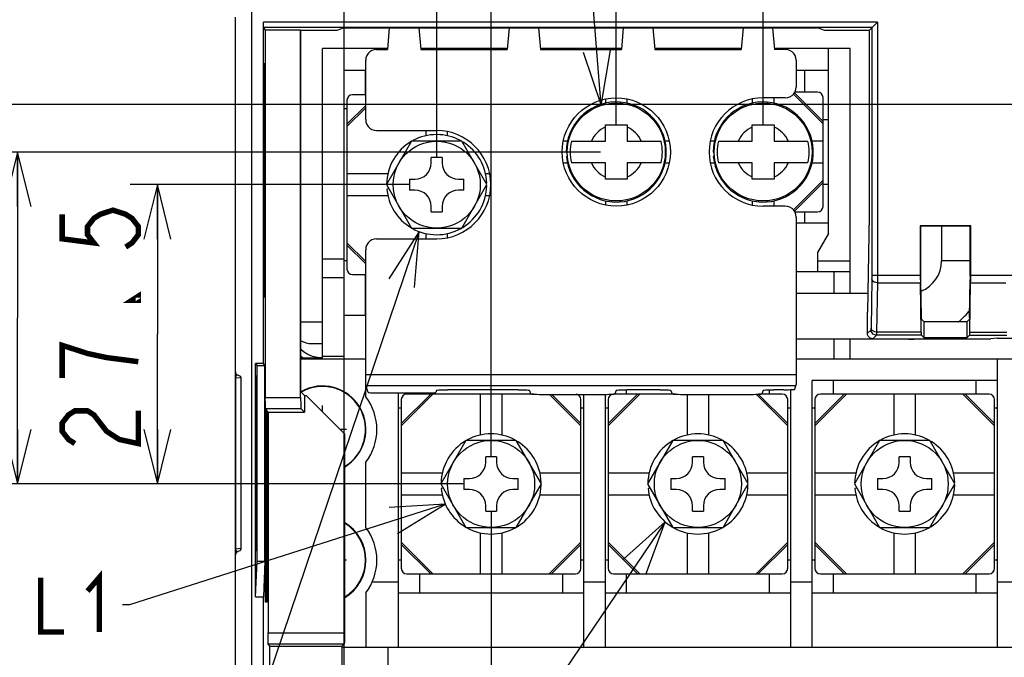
# Model space of a CAD drawing. Extents: x 27 to 410, y 32 to 287.
# Tile 20 of 30: x 239 to 275, y 130 to 154. Entities that reach past the tile are written whole.
import ezdxf

# ---------------------------------------------------------------- set-up
doc = ezdxf.new("R2010")
doc.units = 0
doc.header["$LTSCALE"] = 23.1
doc.layers.get('0').update_dxf_attribs({"linetype": 'CONTINUOUS'})
for name, color, linetype in [('ALL_CURVE', 7, 'CONTINUOUS'), ('ALL_DIM', 7, 'CONTINUOUS'), ('ALL_NOTE', 7, 'CONTINUOUS')]:
    doc.layers.add(name, color=color, linetype=linetype)
doc.dimstyles.get("Standard").update_dxf_attribs({"dimtxt": 2.5, "dimasz": 2.5, "dimexe": 1.25, "dimexo": 0.625, "dimtad": 1, "dimcen": 2.5, "dimazin": 3, "dimtfac": 1, "dimtmove": 0, "dimatfit": 3})

# ---------------------------------------------------------------- blocks, each defined once
blk = doc.blocks.new('_OPEN')
at = {"color": 0, "linetype": 'BYBLOCK'}
for p, q in [((0, 0), (-1, 0.25)), ((-1, -0.25), (0, 0)), ((-1, 0), (0, 0))]:
    blk.add_line(p, q, dxfattribs=at)
blk = doc.blocks.new('*D22')
at = {"layer": 'ALL_DIM', "color": 2, "linetype": 'CONTINUOUS'}
for p, q in [((255.042, 136.471), (229.796, 136.471)), ((230.796, 136.471), (230.796, 124.451)), ((230.796, 112.431), (230.796, 124.451)), ((246.542, 112.431), (229.796, 112.431))]:
    blk.add_line(p, q, dxfattribs=at)
at = {"layer": 'ALL_DIM', "color": 2, "linetype": 'CONTINUOUS', "xscale": 2, "yscale": 2, "zscale": 2}
for p, rotation in [((230.796, 136.471), 90), ((230.796, 112.431), 270)]:
    blk.add_blockref('_OPEN', p, dxfattribs=dict(at, rotation=rotation))
blk = doc.blocks.new('*D23')
at = {"layer": 'ALL_DIM', "color": 2, "linetype": 'CONTINUOUS'}
for p, q in [((253.042, 147.471), (242.776, 147.471)), ((243.776, 147.471), (243.776, 141.971)), ((243.776, 136.471), (243.776, 141.971)), ((255.042, 136.471), (242.776, 136.471))]:
    blk.add_line(p, q, dxfattribs=at)
at = {"layer": 'ALL_DIM', "color": 2, "linetype": 'CONTINUOUS', "xscale": 2, "yscale": 2, "zscale": 2}
for p, rotation in [((243.776, 147.471), 90), ((243.776, 136.471), 270)]:
    blk.add_blockref('_OPEN', p, dxfattribs=dict(at, rotation=rotation))
blk = doc.blocks.new('*D24')
at = {"layer": 'ALL_DIM', "color": 2, "linetype": 'CONTINUOUS'}
for p, q in [((260.064, 148.671), (237.641, 148.671)), ((238.641, 148.671), (238.641, 142.571)), ((238.641, 136.471), (238.641, 142.571)), ((255.042, 136.471), (237.641, 136.471))]:
    blk.add_line(p, q, dxfattribs=at)
at = {"layer": 'ALL_DIM', "color": 2, "linetype": 'CONTINUOUS', "xscale": 2, "yscale": 2, "zscale": 2}
for p, rotation in [((238.641, 148.671), 90), ((238.641, 136.471), 270)]:
    blk.add_blockref('_OPEN', p, dxfattribs=dict(at, rotation=rotation))
blk = doc.blocks.new('*D27')
at = {"layer": 'ALL_DIM', "color": 2, "linetype": 'CONTINUOUS'}
for p, q in [((256.042, 135.471), (256.042, 93.636)), ((250.642, 108.331), (250.642, 93.636)), ((250.642, 94.636), (238.809, 94.636)), ((238.809, 94.636), (253.342, 94.636)), ((261.042, 94.636), (253.342, 94.636)), ((256.042, 94.636), (261.042, 94.636))]:
    blk.add_line(p, q, dxfattribs=at)
at = {"layer": 'ALL_DIM', "color": 2, "linetype": 'CONTINUOUS', "xscale": 2, "yscale": 2, "zscale": 2}
blk.add_blockref('_OPEN', (250.642, 94.636), dxfattribs=at)
at = {"layer": 'ALL_DIM', "color": 2, "linetype": 'CONTINUOUS', "xscale": 2, "yscale": 2, "zscale": 2, "rotation": 180}
blk.add_blockref('_OPEN', (256.042, 94.636), dxfattribs=at)
blk = doc.blocks.new('*D28')
at = {"layer": 'ALL_DIM', "color": 2, "linetype": 'CONTINUOUS'}
for p, q in [((256.042, 135.471), (256.042, 93.636)), ((309.242, 135.471), (309.242, 93.636)), ((256.042, 94.636), (282.642, 94.636)), ((309.242, 94.636), (282.642, 94.636))]:
    blk.add_line(p, q, dxfattribs=at)
at = {"layer": 'ALL_DIM', "color": 2, "linetype": 'CONTINUOUS', "xscale": 2, "yscale": 2, "zscale": 2, "rotation": 180}
blk.add_blockref('_OPEN', (256.042, 94.636), dxfattribs=at)
at = {"layer": 'ALL_DIM', "color": 2, "linetype": 'CONTINUOUS', "xscale": 2, "yscale": 2, "zscale": 2}
blk.add_blockref('_OPEN', (309.242, 94.636), dxfattribs=at)
blk = doc.blocks.new('*D33')
at = {"layer": 'ALL_DIM', "color": 2, "linetype": 'CONTINUOUS'}
for p, q in [((254.042, 148.471), (254.042, 172.231)), ((256.042, 137.471), (256.042, 172.231)), ((254.042, 171.231), (246.014, 171.231)), ((246.014, 171.231), (255.042, 171.231)), ((261.042, 171.231), (255.042, 171.231)), ((256.042, 171.231), (261.042, 171.231))]:
    blk.add_line(p, q, dxfattribs=at)
at = {"layer": 'ALL_DIM', "color": 2, "linetype": 'CONTINUOUS', "xscale": 2, "yscale": 2, "zscale": 2}
blk.add_blockref('_OPEN', (254.042, 171.231), dxfattribs=at)
at = {"layer": 'ALL_DIM', "color": 2, "linetype": 'CONTINUOUS', "xscale": 2, "yscale": 2, "zscale": 2, "rotation": 180}
blk.add_blockref('_OPEN', (256.042, 171.231), dxfattribs=at)
blk = doc.blocks.new('*D34')
at = {"layer": 'ALL_DIM', "color": 2, "linetype": 'CONTINUOUS'}
for p, q in [((256.042, 137.471), (256.042, 177.638)), ((260.642, 149.671), (260.642, 177.638)), ((256.042, 176.638), (238.875, 176.638)), ((238.875, 176.638), (258.342, 176.638)), ((265.642, 176.638), (258.342, 176.638)), ((260.642, 176.638), (265.642, 176.638))]:
    blk.add_line(p, q, dxfattribs=at)
at = {"layer": 'ALL_DIM', "color": 2, "linetype": 'CONTINUOUS', "xscale": 2, "yscale": 2, "zscale": 2}
blk.add_blockref('_OPEN', (256.042, 176.638), dxfattribs=at)
at = {"layer": 'ALL_DIM', "color": 2, "linetype": 'CONTINUOUS', "xscale": 2, "yscale": 2, "zscale": 2, "rotation": 180}
blk.add_blockref('_OPEN', (260.642, 176.638), dxfattribs=at)
blk = doc.blocks.new('*D35')
at = {"layer": 'ALL_DIM', "color": 2, "linetype": 'CONTINUOUS'}
for p, q in [((260.642, 149.671), (260.642, 177.638)), ((266.042, 149.671), (266.042, 177.638)), ((260.642, 176.638), (263.342, 176.638)), ((266.042, 176.638), (263.342, 176.638)), ((263.342, 176.638), (276.9, 176.638))]:
    blk.add_line(p, q, dxfattribs=at)
at = {"layer": 'ALL_DIM', "color": 2, "linetype": 'CONTINUOUS', "xscale": 2, "yscale": 2, "zscale": 2, "rotation": 180}
blk.add_blockref('_OPEN', (260.642, 176.638), dxfattribs=at)
at = {"layer": 'ALL_DIM', "color": 2, "linetype": 'CONTINUOUS', "xscale": 2, "yscale": 2, "zscale": 2}
blk.add_blockref('_OPEN', (266.042, 176.638), dxfattribs=at)
blk = doc.blocks.new('*D37')
at = {"layer": 'ALL_DIM', "color": 2, "linetype": 'CONTINUOUS'}
for p, q in [((278.742, 150.413), (219.224, 150.413)), ((220.224, 150.413), (220.224, 131.422)), ((220.224, 112.431), (220.224, 131.422)), ((249.642, 112.431), (219.224, 112.431))]:
    blk.add_line(p, q, dxfattribs=at)
at = {"layer": 'ALL_DIM', "color": 2, "linetype": 'CONTINUOUS', "xscale": 2, "yscale": 2, "zscale": 2}
for p, rotation in [((220.224, 150.413), 90), ((220.224, 112.431), 270)]:
    blk.add_blockref('_OPEN', p, dxfattribs=dict(at, rotation=rotation))
blk = doc.blocks.new('*D38')
at = {"layer": 'ALL_DIM', "color": 2, "linetype": 'CONTINUOUS'}
for p, q in [((226.473, 154.613), (226.473, 159.613)), ((226.473, 159.613), (226.473, 152.513)), ((277.742, 154.613), (225.473, 154.613)), ((226.473, 138.309), (226.473, 152.513)), ((278.742, 150.413), (225.473, 150.413)), ((226.473, 150.413), (226.473, 138.309))]:
    blk.add_line(p, q, dxfattribs=at)
at = {"layer": 'ALL_DIM', "color": 2, "linetype": 'CONTINUOUS', "xscale": 2, "yscale": 2, "zscale": 2}
for p, rotation in [((226.473, 154.613), 270), ((226.473, 150.413), 90)]:
    blk.add_blockref('_OPEN', p, dxfattribs=dict(at, rotation=rotation))
blk = doc.blocks.new('*D39')
at = {"layer": 'ALL_DIM', "color": 2, "linetype": 'CONTINUOUS'}
for p, q in [((276.542, 160.413), (219.224, 160.413)), ((220.224, 160.413), (220.224, 155.413)), ((220.224, 150.413), (220.224, 155.413)), ((278.742, 150.413), (219.224, 150.413))]:
    blk.add_line(p, q, dxfattribs=at)
at = {"layer": 'ALL_DIM', "color": 2, "linetype": 'CONTINUOUS', "xscale": 2, "yscale": 2, "zscale": 2}
for p, rotation in [((220.224, 160.413), 90), ((220.224, 150.413), 270)]:
    blk.add_blockref('_OPEN', p, dxfattribs=dict(at, rotation=rotation))
blk = doc.blocks.new('*D45')
at = {"layer": 'ALL_DIM', "color": 2, "linetype": 'CONTINUOUS'}
for p, q in [((250.642, 113.431), (250.642, 200.645)), ((307.43, 151.413), (307.43, 200.645)), ((250.642, 199.645), (279.036, 199.645)), ((307.43, 199.645), (279.036, 199.645))]:
    blk.add_line(p, q, dxfattribs=at)
at = {"layer": 'ALL_DIM', "color": 2, "linetype": 'CONTINUOUS', "xscale": 2, "yscale": 2, "zscale": 2, "rotation": 180}
blk.add_blockref('_OPEN', (250.642, 199.645), dxfattribs=at)
at = {"layer": 'ALL_DIM', "color": 2, "linetype": 'CONTINUOUS', "xscale": 2, "yscale": 2, "zscale": 2}
blk.add_blockref('_OPEN', (307.43, 199.645), dxfattribs=at)
blk = doc.blocks.new('*D46')
at = {"layer": 'ALL_DIM', "color": 2, "linetype": 'CONTINUOUS'}
for p, q in [((250.642, 113.431), (250.642, 206.543)), ((306.414, 200.589), (306.414, 206.543)), ((250.642, 205.543), (278.528, 205.543)), ((306.414, 205.543), (278.528, 205.543)), ((306.414, 155.477), (306.414, 198.737))]:
    blk.add_line(p, q, dxfattribs=at)
at = {"layer": 'ALL_DIM', "color": 2, "linetype": 'CONTINUOUS', "xscale": 2, "yscale": 2, "zscale": 2, "rotation": 180}
blk.add_blockref('_OPEN', (250.642, 205.543), dxfattribs=at)
at = {"layer": 'ALL_DIM', "color": 2, "linetype": 'CONTINUOUS', "xscale": 2, "yscale": 2, "zscale": 2}
blk.add_blockref('_OPEN', (306.414, 205.543), dxfattribs=at)
blk = doc.blocks.new('*D47')
at = {"layer": 'ALL_DIM', "color": 2, "linetype": 'CONTINUOUS'}
for p, q in [((250.642, 113.431), (250.642, 183.681)), ((279.742, 151.413), (279.742, 183.681)), ((250.642, 182.681), (265.192, 182.681)), ((279.742, 182.681), (265.192, 182.681))]:
    blk.add_line(p, q, dxfattribs=at)
at = {"layer": 'ALL_DIM', "color": 2, "linetype": 'CONTINUOUS', "xscale": 2, "yscale": 2, "zscale": 2, "rotation": 180}
blk.add_blockref('_OPEN', (250.642, 182.681), dxfattribs=at)
at = {"layer": 'ALL_DIM', "color": 2, "linetype": 'CONTINUOUS', "xscale": 2, "yscale": 2, "zscale": 2}
blk.add_blockref('_OPEN', (279.742, 182.681), dxfattribs=at)
blk = doc.blocks.new('*D48')
at = {"layer": 'ALL_DIM', "color": 2, "linetype": 'CONTINUOUS'}
for p, q in [((250.642, 113.431), (250.642, 189.115)), ((278.742, 183.714), (278.742, 189.115)), ((250.642, 188.115), (264.692, 188.115)), ((278.742, 188.115), (264.692, 188.115)), ((278.742, 155.613), (278.742, 181.604))]:
    blk.add_line(p, q, dxfattribs=at)
at = {"layer": 'ALL_DIM', "color": 2, "linetype": 'CONTINUOUS', "xscale": 2, "yscale": 2, "zscale": 2, "rotation": 180}
blk.add_blockref('_OPEN', (250.642, 188.115), dxfattribs=at)
at = {"layer": 'ALL_DIM', "color": 2, "linetype": 'CONTINUOUS', "xscale": 2, "yscale": 2, "zscale": 2}
blk.add_blockref('_OPEN', (278.742, 188.115), dxfattribs=at)
blk = doc.blocks.new('*D49')
at = {"layer": 'ALL_DIM', "color": 2, "linetype": 'CONTINUOUS'}
for p, q in [((250.642, 113.431), (250.642, 194.604)), ((277.542, 189.262), (277.542, 194.604)), ((250.642, 193.604), (264.092, 193.604)), ((277.542, 193.604), (264.092, 193.604)), ((277.542, 161.413), (277.542, 187.151))]:
    blk.add_line(p, q, dxfattribs=at)
at = {"layer": 'ALL_DIM', "color": 2, "linetype": 'CONTINUOUS', "xscale": 2, "yscale": 2, "zscale": 2, "rotation": 180}
blk.add_blockref('_OPEN', (250.642, 193.604), dxfattribs=at)
at = {"layer": 'ALL_DIM', "color": 2, "linetype": 'CONTINUOUS', "xscale": 2, "yscale": 2, "zscale": 2}
blk.add_blockref('_OPEN', (277.542, 193.604), dxfattribs=at)

msp = doc.modelspace()

# ---------------------------------------------------------------- linework, layer by layer
at = {"color": 7, "linetype": 'CONTINUOUS'}
for p, q in [((247.232, 154.189), (247.232, 126.418)), ((247.242, 126.257), (247.242, 154.199)), ((246.642, 117.631), (246.642, 153.624)), ((247.676, 140.893), (247.676, 153.443)), ((270.239, 153.443), (247.676, 153.443)), ((269.936, 153.141), (270.239, 153.443)), ((270.239, 153.443), (270.239, 144.148)), ((247.679, 153.243), (247.743, 153.151)), ((270.039, 153.243), (247.679, 153.243)), ((247.743, 153.151), (247.743, 139.645)), ((249.042, 153.151), (247.743, 153.151)), ((249.042, 139.645), (249.042, 153.151)), ((249.053, 153.141), (249.042, 153.151)), ((249.053, 139.852), (249.053, 153.141)), ((250.372, 153.141), (249.053, 153.141)), ((250.642, 153.231), (250.372, 153.141)), ((250.642, 153.231), (268.042, 153.231)), ((252.3, 153.231), (252.232, 152.441)), ((253.384, 153.231), (253.453, 152.441)), ((256.7, 153.231), (256.632, 152.441)), ((257.784, 153.231), (257.853, 152.441)), ((260.9, 153.231), (260.832, 152.441)), ((261.984, 153.231), (262.053, 152.441)), ((265.3, 153.231), (265.232, 152.441)), ((266.384, 153.231), (266.453, 152.441)), ((268.313, 153.141), (268.042, 153.231)), ((269.936, 153.141), (268.313, 153.141)), ((269.936, 153.141), (269.936, 146.351)), ((270.039, 153.243), (270.039, 144.148)), ((249.842, 141.071), (249.842, 152.471)), ((252.232, 152.471), (249.842, 152.471)), ((250.642, 141.071), (250.642, 152.471)), ((251.832, 152.441), (252.232, 152.441)), ((256.632, 152.471), (253.453, 152.471)), ((253.453, 152.441), (256.632, 152.441)), ((260.832, 152.471), (257.853, 152.471)), ((257.853, 152.441), (260.832, 152.441)), ((258.242, 152.441), (258.242, 152.471)), ((265.232, 152.471), (262.053, 152.471)), ((262.053, 152.441), (265.232, 152.441)), ((263.042, 152.441), (263.042, 152.471)), ((263.642, 152.471), (263.642, 152.441)), ((269.242, 152.471), (266.453, 152.471)), ((266.853, 152.441), (266.453, 152.441)), ((268.442, 145.671), (268.442, 152.471)), ((269.242, 143.473), (269.242, 152.471)), ((251.432, 149.86), (251.432, 152.041)), ((267.253, 152.041), (267.253, 151.06)), ((247.722, 143.325), (247.722, 151.936)), ((247.722, 151.936), (247.739, 151.935)), ((247.739, 151.935), (247.739, 143.327)), ((251.432, 151.671), (250.642, 151.671)), ((251.422, 150.771), (251.422, 151.671)), ((268.442, 151.671), (267.253, 151.671)), ((267.562, 151.671), (267.562, 150.871)), ((250.742, 150.571), (250.742, 144.371)), ((251.432, 150.771), (250.942, 150.771)), ((260.242, 150.614), (260.242, 150.467)), ((261.042, 150.467), (261.042, 150.614)), ((265.642, 150.614), (265.642, 150.467)), ((266.853, 150.66), (266.042, 150.66)), ((266.442, 150.467), (266.442, 150.66)), ((268.242, 149.709), (267.153, 150.798)), ((267.187, 150.846), (268.242, 149.791)), ((268.042, 150.871), (267.203, 150.871)), ((268.242, 146.671), (268.242, 150.671)), ((250.642, 150.271), (250.742, 150.271)), ((250.742, 149.691), (251.432, 150.38)), ((251.432, 150.298), (250.742, 149.609)), ((268.242, 149.871), (268.442, 149.871)), ((251.832, 149.46), (254.042, 149.46)), ((253.642, 149.46), (253.642, 149.267)), ((260.242, 149.071), (260.242, 149.671)), ((260.242, 149.671), (261.042, 149.671)), ((261.042, 149.671), (261.042, 149.071)), ((265.642, 149.071), (265.642, 149.671)), ((265.642, 149.671), (266.442, 149.671)), ((266.442, 149.671), (266.442, 149.071)), ((254.442, 149.267), (254.442, 149.414)), ((253.118, 149.071), (252.195, 147.471)), ((254.966, 149.071), (253.118, 149.071)), ((255.89, 147.471), (254.966, 149.071)), ((258.846, 149.071), (258.698, 149.071)), ((258.997, 149.071), (260.242, 149.071)), ((261.042, 149.071), (262.287, 149.071)), ((262.586, 149.071), (262.438, 149.071)), ((264.246, 149.071), (264.098, 149.071)), ((264.397, 149.071), (265.642, 149.071)), ((266.442, 149.071), (267.687, 149.071)), ((268.242, 149.071), (267.838, 149.071)), ((253.842, 148.271), (253.842, 148.471)), ((254.242, 148.471), (253.842, 148.471)), ((254.242, 148.471), (254.242, 148.271)), ((258.802, 148.671), (258.842, 148.671)), ((258.867, 148.515), (258.809, 148.51)), ((264.202, 148.671), (264.242, 148.671)), ((264.267, 148.515), (264.209, 148.51)), ((258.698, 148.271), (258.846, 148.271)), ((260.242, 148.271), (258.997, 148.271)), ((260.242, 147.671), (260.242, 148.271)), ((261.042, 148.271), (261.042, 147.671)), ((262.287, 148.271), (261.042, 148.271)), ((262.438, 148.271), (262.586, 148.271)), ((264.098, 148.271), (264.246, 148.271)), ((265.642, 148.271), (264.397, 148.271)), ((265.642, 147.671), (265.642, 148.271)), ((266.442, 148.271), (266.442, 147.671)), ((267.687, 148.271), (266.442, 148.271)), ((267.838, 148.271), (268.242, 148.271)), ((252.246, 147.871), (250.742, 147.871)), ((253.042, 147.671), (253.042, 147.271)), ((253.042, 147.671), (253.242, 147.671)), ((254.842, 147.671), (255.042, 147.671)), ((255.042, 147.271), (255.042, 147.671)), ((255.986, 147.871), (255.843, 147.871)), ((261.042, 147.671), (260.242, 147.671)), ((266.442, 147.671), (265.642, 147.671)), ((252.195, 147.471), (253.118, 145.871)), ((252.283, 147.317), (252.209, 147.31)), ((254.966, 145.871), (255.89, 147.471)), ((267.153, 146.543), (268.242, 147.633)), ((267.187, 146.496), (268.242, 147.551)), ((268.442, 147.471), (268.242, 147.471)), ((250.742, 147.071), (252.246, 147.071)), ((253.242, 147.271), (253.042, 147.271)), ((255.042, 147.271), (254.842, 147.271)), ((255.838, 147.071), (255.986, 147.071)), ((253.842, 146.471), (253.842, 146.671)), ((254.242, 146.671), (254.242, 146.471)), ((260.242, 146.875), (260.242, 146.727)), ((261.042, 146.727), (261.042, 146.875)), ((265.642, 146.875), (265.642, 146.727)), ((266.853, 146.681), (266.042, 146.681)), ((266.442, 146.681), (266.442, 146.875)), ((253.842, 146.471), (254.242, 146.471)), ((267.203, 146.471), (268.042, 146.471)), ((267.253, 146.281), (267.253, 140.49)), ((267.562, 146.471), (267.562, 146.071)), ((269.936, 146.351), (269.874, 142.791)), ((253.118, 145.871), (254.966, 145.871)), ((267.253, 146.071), (268.442, 146.071)), ((271.816, 145.957), (271.816, 144.148)), ((271.816, 145.957), (271.83, 145.943)), ((273.668, 145.957), (271.816, 145.957)), ((271.83, 144.113), (271.83, 145.943)), ((273.654, 145.943), (271.83, 145.943)), ((272.6, 145.943), (272.6, 144.673)), ((273.668, 145.957), (273.654, 145.943)), ((273.654, 144.113), (273.654, 145.943)), ((273.668, 144.148), (273.668, 145.957)), ((251.832, 145.481), (254.042, 145.481)), ((253.642, 145.675), (253.642, 145.481)), ((254.442, 145.527), (254.442, 145.675)), ((268.442, 145.671), (268.042, 144.978)), ((250.742, 145.333), (251.432, 144.643)), ((251.432, 144.561), (250.742, 145.251)), ((251.432, 140.49), (251.432, 145.081)), ((268.042, 144.978), (268.042, 144.271)), ((249.842, 144.751), (250.642, 144.751)), ((250.742, 144.671), (250.642, 144.671)), ((268.042, 144.671), (269.242, 144.671)), ((273.654, 144.673), (272.6, 144.673)), ((250.642, 144.045), (249.842, 144.045)), ((250.942, 144.171), (251.432, 144.171)), ((251.422, 142.671), (251.422, 144.171)), ((269.242, 144.271), (267.253, 144.271)), ((268.642, 144.271), (268.642, 143.473)), ((270.039, 144.148), (271.816, 144.148)), ((273.668, 144.148), (275.364, 144.148)), ((270.038, 144.006), (270.006, 142.196)), ((270.238, 143.865), (270.206, 142.054)), ((270.238, 143.865), (271.818, 143.865)), ((271.849, 142.054), (271.818, 143.865)), ((271.855, 142.588), (271.831, 143.972)), ((273.629, 142.588), (273.653, 143.972)), ((273.635, 142.054), (273.666, 143.865)), ((273.666, 143.865), (274.965, 143.865)), ((247.739, 143.327), (247.722, 143.325)), ((269.886, 143.473), (267.253, 143.473)), ((250.642, 142.671), (251.422, 142.671)), ((269.874, 142.008), (269.874, 142.791)), ((249.053, 142.431), (249.842, 142.431)), ((271.857, 142.529), (271.942, 142.445)), ((271.942, 142.445), (271.942, 141.849)), ((271.942, 142.445), (273.542, 142.445)), ((273.627, 142.529), (273.542, 142.445)), ((273.542, 141.849), (273.542, 142.445)), ((270.004, 142.137), (269.874, 142.008)), ((270.204, 141.937), (270.074, 141.808)), ((271.854, 141.937), (270.204, 141.937)), ((271.849, 142.054), (270.206, 142.054)), ((271.854, 141.937), (271.942, 141.849)), ((273.63, 141.937), (273.542, 141.849)), ((273.63, 141.937), (274.996, 141.937)), ((273.635, 142.054), (274.996, 142.054)), ((271.4, 141.789), (267.253, 141.789)), ((268.642, 141.789), (268.642, 141.071)), ((269.242, 141.071), (269.242, 141.789)), ((270.074, 141.808), (274.409, 141.808)), ((271.4, 141.789), (271.4, 141.808)), ((271.942, 141.849), (273.542, 141.849)), ((274.642, 141.831), (274.409, 141.808)), ((274.642, 141.831), (290.642, 141.831)), ((249.134, 141.097), (249.053, 141.154)), ((249.842, 141.165), (250.642, 141.165)), ((247.379, 132.32), (247.379, 140.893)), ((247.379, 140.893), (247.442, 140.831)), ((247.676, 140.893), (247.379, 140.893)), ((247.442, 133.631), (247.442, 140.831)), ((247.442, 140.831), (247.72, 140.831)), ((247.72, 140.831), (247.676, 140.893)), ((247.72, 133.631), (247.72, 140.831)), ((249.134, 141.097), (249.053, 141.097)), ((249.053, 141.071), (251.432, 141.071)), ((267.253, 141.071), (277.832, 141.071)), ((274.642, 141.071), (274.642, 130.471)), ((247.411, 140.432), (247.411, 134.029)), ((247.435, 140.431), (247.411, 140.432)), ((247.435, 134.03), (247.435, 140.431)), ((251.432, 140.49), (267.253, 140.49)), ((246.646, 140.373), (246.642, 140.373)), ((246.646, 140.373), (246.646, 134.088)), ((246.842, 140.354), (246.646, 140.373)), ((246.842, 140.354), (246.842, 134.107)), ((251.523, 139.838), (251.438, 140.091)), ((251.438, 140.091), (267.246, 140.091)), ((251.442, 139.671), (251.442, 140.079)), ((267.2, 139.953), (267.246, 140.091)), ((267.842, 130.471), (267.842, 140.271)), ((274.642, 140.271), (267.842, 140.271)), ((268.622, 139.771), (268.622, 140.271)), ((273.862, 140.271), (273.862, 139.771)), ((249.183, 139.721), (249.053, 139.852)), ((249.183, 139.721), (249.183, 139.111)), ((249.183, 139.721), (249.242, 139.721)), ((249.242, 139.721), (250.653, 138.31)), ((251.922, 139.817), (253.611, 139.817)), ((252.642, 130.471), (252.642, 139.817)), ((252.742, 138.691), (253.822, 139.771)), ((253.904, 139.771), (252.742, 138.609)), ((257.616, 139.771), (252.942, 139.771)), ((253.422, 139.771), (253.422, 139.817)), ((254.035, 139.912), (254.011, 139.838)), ((257.049, 139.932), (254.435, 139.932)), ((255.642, 139.771), (255.642, 138.267)), ((256.442, 138.267), (256.442, 139.771)), ((257.449, 139.912), (257.491, 139.785)), ((257.891, 139.765), (260.193, 139.765)), ((259.342, 138.609), (258.186, 139.765)), ((258.268, 139.765), (259.342, 138.691)), ((259.442, 139.765), (259.442, 130.471)), ((260.242, 130.471), (260.242, 139.765)), ((260.342, 138.691), (261.422, 139.771)), ((261.504, 139.771), (260.342, 138.609)), ((262.816, 139.771), (260.542, 139.771)), ((260.635, 139.912), (260.593, 139.785)), ((261.022, 139.771), (261.022, 139.932)), ((262.249, 139.932), (261.035, 139.932)), ((262.649, 139.912), (262.691, 139.785)), ((263.091, 139.765), (265.593, 139.765)), ((263.242, 139.765), (263.242, 138.267)), ((264.042, 138.267), (264.042, 139.765)), ((266.942, 138.609), (265.783, 139.767)), ((265.862, 139.771), (266.942, 138.691)), ((266.742, 139.771), (265.868, 139.771)), ((266.035, 139.912), (265.993, 139.785)), ((266.262, 139.93), (266.262, 139.771)), ((266.8, 139.932), (266.435, 139.932)), ((267.042, 139.937), (267.042, 130.471)), ((267.942, 138.691), (269.022, 139.771)), ((269.104, 139.771), (267.942, 138.609)), ((274.342, 139.771), (268.142, 139.771)), ((270.842, 139.771), (270.842, 138.267)), ((271.642, 138.267), (271.642, 139.771)), ((274.542, 138.609), (273.38, 139.771)), ((273.462, 139.771), (274.542, 138.691)), ((247.743, 139.645), (249.042, 139.645)), ((252.742, 139.571), (252.742, 133.371)), ((259.342, 133.371), (259.342, 139.571)), ((260.342, 139.571), (260.342, 133.371)), ((266.942, 133.371), (266.942, 139.571)), ((267.942, 139.571), (267.942, 133.371)), ((274.542, 133.371), (274.542, 139.571)), ((247.748, 139.245), (247.752, 139.24)), ((247.748, 139.245), (249.049, 139.245)), ((247.752, 132.128), (247.752, 139.24)), ((247.769, 139.216), (247.752, 139.216)), ((247.769, 139.216), (247.769, 132.129)), ((247.769, 139.216), (247.781, 139.198)), ((247.781, 132.13), (247.781, 139.198)), ((247.798, 139.174), (247.781, 139.174)), ((247.798, 139.174), (247.798, 132.132)), ((247.798, 139.174), (247.811, 139.156)), ((247.811, 132.133), (247.811, 139.156)), ((247.827, 139.132), (247.811, 139.132)), ((247.827, 139.132), (247.827, 132.134)), ((247.827, 139.132), (247.842, 139.111)), ((247.842, 139.111), (247.842, 130.996)), ((247.842, 139.111), (249.183, 139.111)), ((249.183, 139.111), (249.049, 139.245)), ((252.642, 139.271), (252.742, 139.271)), ((259.342, 139.271), (259.442, 139.271)), ((260.242, 139.271), (260.342, 139.271)), ((266.942, 139.271), (267.042, 139.271)), ((267.842, 139.271), (267.942, 139.271)), ((274.542, 139.271), (274.642, 139.271)), ((250.653, 138.31), (250.653, 130.996)), ((255.118, 138.071), (254.195, 136.471)), ((256.966, 138.071), (255.118, 138.071)), ((257.89, 136.471), (256.966, 138.071)), ((262.718, 138.071), (261.795, 136.471)), ((264.566, 138.071), (262.718, 138.071)), ((265.49, 136.471), (264.566, 138.071)), ((270.318, 138.071), (269.395, 136.471)), ((272.166, 138.071), (270.318, 138.071)), ((273.09, 136.471), (272.166, 138.071)), ((251.442, 134.871), (251.442, 137.271)), ((255.842, 137.271), (255.842, 137.471)), ((256.242, 137.471), (255.842, 137.471)), ((256.242, 137.471), (256.242, 137.271)), ((263.442, 137.271), (263.442, 137.471)), ((263.842, 137.471), (263.442, 137.471)), ((263.842, 137.471), (263.842, 137.271)), ((271.042, 137.271), (271.042, 137.471)), ((271.442, 137.471), (271.042, 137.471)), ((271.442, 137.471), (271.442, 137.271)), ((254.246, 136.871), (252.742, 136.871)), ((259.342, 136.871), (257.843, 136.871)), ((261.846, 136.871), (260.342, 136.871)), ((266.942, 136.871), (265.443, 136.871)), ((269.446, 136.871), (267.942, 136.871)), ((274.542, 136.871), (273.043, 136.871)), ((254.195, 136.471), (255.118, 134.871)), ((255.042, 136.671), (255.042, 136.271)), ((255.042, 136.671), (255.242, 136.671)), ((256.842, 136.671), (257.042, 136.671)), ((256.966, 134.871), (257.89, 136.471)), ((257.042, 136.271), (257.042, 136.671)), ((261.795, 136.471), (262.718, 134.871)), ((262.642, 136.671), (262.642, 136.271)), ((262.642, 136.671), (262.842, 136.671)), ((264.442, 136.671), (264.642, 136.671)), ((264.566, 134.871), (265.49, 136.471)), ((264.642, 136.271), (264.642, 136.671)), ((269.395, 136.471), (270.318, 134.871)), ((270.242, 136.671), (270.242, 136.271)), ((270.242, 136.671), (270.442, 136.671)), ((272.042, 136.671), (272.242, 136.671)), ((272.166, 134.871), (273.09, 136.471)), ((272.242, 136.271), (272.242, 136.671)), ((252.742, 136.071), (254.246, 136.071)), ((254.283, 136.317), (254.209, 136.31)), ((255.242, 136.271), (255.042, 136.271)), ((257.042, 136.271), (256.842, 136.271)), ((257.838, 136.071), (259.342, 136.071)), ((260.342, 136.071), (261.846, 136.071)), ((261.883, 136.317), (261.809, 136.31)), ((262.842, 136.271), (262.642, 136.271)), ((264.642, 136.271), (264.442, 136.271)), ((265.438, 136.071), (266.942, 136.071)), ((267.942, 136.071), (269.446, 136.071)), ((269.483, 136.317), (269.409, 136.31)), ((270.442, 136.271), (270.242, 136.271)), ((272.242, 136.271), (272.042, 136.271)), ((273.038, 136.071), (274.542, 136.071)), ((255.842, 135.471), (255.842, 135.671)), ((255.842, 135.471), (256.242, 135.471)), ((256.242, 135.671), (256.242, 135.471)), ((263.442, 135.471), (263.442, 135.671)), ((263.442, 135.471), (263.842, 135.471)), ((263.842, 135.671), (263.842, 135.471)), ((271.042, 135.471), (271.042, 135.671)), ((271.042, 135.471), (271.442, 135.471)), ((271.442, 135.671), (271.442, 135.471)), ((255.118, 134.871), (256.966, 134.871)), ((255.642, 134.675), (255.642, 133.171)), ((256.442, 133.171), (256.442, 134.675)), ((262.718, 134.871), (264.566, 134.871)), ((263.242, 134.675), (263.242, 133.171)), ((264.042, 133.171), (264.042, 134.675)), ((270.318, 134.871), (272.166, 134.871)), ((270.842, 134.675), (270.842, 133.171)), ((271.642, 133.171), (271.642, 134.675)), ((252.742, 134.333), (253.904, 133.171)), ((258.18, 133.171), (259.342, 134.333)), ((260.342, 134.333), (261.504, 133.171)), ((265.78, 133.171), (266.942, 134.333)), ((267.942, 134.333), (269.104, 133.171)), ((273.38, 133.171), (274.542, 134.333)), ((246.646, 134.088), (246.642, 134.088)), ((246.646, 134.088), (246.842, 134.107)), ((247.411, 134.029), (247.435, 134.03)), ((253.822, 133.171), (252.742, 134.251)), ((259.342, 134.251), (258.262, 133.171)), ((261.422, 133.171), (260.342, 134.251)), ((266.942, 134.251), (265.862, 133.171)), ((269.022, 133.171), (267.942, 134.251)), ((274.542, 134.251), (273.462, 133.171)), ((247.379, 132.32), (247.442, 133.631)), ((247.442, 133.631), (247.72, 133.631)), ((247.72, 133.631), (247.676, 132.32)), ((252.742, 133.671), (252.642, 133.671)), ((259.442, 133.671), (259.342, 133.671)), ((260.342, 133.671), (260.242, 133.671)), ((267.042, 133.671), (266.942, 133.671)), ((267.942, 133.671), (267.842, 133.671)), ((274.642, 133.671), (274.542, 133.671)), ((251.675, 132.871), (252.642, 132.871)), ((252.942, 133.171), (259.142, 133.171)), ((253.422, 132.471), (253.422, 133.171)), ((258.662, 133.171), (258.662, 132.471)), ((259.442, 132.871), (260.242, 132.871)), ((260.542, 133.171), (266.742, 133.171)), ((261.022, 132.471), (261.022, 133.171)), ((266.262, 133.171), (266.262, 132.471)), ((267.042, 132.871), (267.842, 132.871)), ((268.142, 133.171), (274.342, 133.171)), ((268.622, 132.471), (268.622, 133.171)), ((273.862, 133.171), (273.862, 132.471)), ((274.642, 132.871), (275.442, 132.871)), ((251.442, 132.471), (251.442, 130.471)), ((252.642, 132.471), (259.442, 132.471)), ((260.242, 132.471), (267.042, 132.471)), ((267.842, 132.471), (274.642, 132.471)), ((247.379, 132.32), (247.676, 132.32)), ((247.676, 126.257), (247.676, 132.32)), ((247.769, 132.129), (247.752, 132.128)), ((247.798, 132.132), (247.781, 132.13)), ((247.827, 132.134), (247.811, 132.133)), ((247.842, 130.996), (250.653, 130.996)), ((247.907, 130.511), (247.847, 130.596)), ((247.847, 130.596), (250.646, 130.596)), ((247.907, 129.52), (247.907, 130.511)), ((247.907, 130.511), (250.56, 130.511)), ((250.56, 130.511), (250.646, 130.596)), ((250.56, 130.511), (250.56, 129.731)), ((250.56, 130.471), (279.442, 130.471)), ((252.242, 130.471), (252.242, 129.631))]:
    msp.add_line(p, q, dxfattribs=at)
at = {"color": 3, "linetype": 'CONTINUOUS'}
msp.add_line((249.442, 141.631), (249.842, 141.631), dxfattribs=at)
at = {"color": 7, "linetype": 'CONTINUOUS'}
for points in [[(247.679, 153.243), (247.678, 153.251), (247.677, 153.271), (247.677, 153.303), (247.676, 153.344), (247.676, 153.392), (247.676, 153.443)], [(251.832, 152.441), (251.743, 152.431), (251.658, 152.401), (251.582, 152.354), (251.519, 152.291), (251.471, 152.215), (251.442, 152.13), (251.432, 152.041)], [(267.253, 152.041), (267.243, 152.13), (267.213, 152.215), (267.165, 152.291), (267.102, 152.354), (267.026, 152.401), (266.942, 152.431), (266.853, 152.441)], [(266.853, 150.66), (266.942, 150.67), (267.026, 150.7), (267.102, 150.747), (267.165, 150.811), (267.213, 150.887), (267.243, 150.971), (267.253, 151.06)], [(251.432, 149.86), (251.442, 149.771), (251.471, 149.687), (251.519, 149.611), (251.582, 149.547), (251.658, 149.5), (251.743, 149.47), (251.832, 149.46)], [(267.253, 146.281), (267.243, 146.37), (267.213, 146.455), (267.165, 146.531), (267.102, 146.594), (267.026, 146.641), (266.942, 146.671), (266.853, 146.681)], [(251.832, 145.481), (251.743, 145.471), (251.658, 145.441), (251.582, 145.394), (251.519, 145.331), (251.471, 145.255), (251.442, 145.17), (251.432, 145.081)], [(270.039, 144.148), (270.039, 144.109), (270.038, 144.071), (270.038, 144.037), (270.038, 144.006)], [(270.239, 144.148), (270.239, 144.07), (270.238, 143.995), (270.238, 143.926), (270.238, 143.865)], [(271.816, 144.148), (271.816, 144.07), (271.816, 143.995), (271.817, 143.926), (271.818, 143.865)], [(271.831, 143.972), (271.83, 144.013), (271.83, 144.062), (271.83, 144.113)], [(273.654, 144.113), (273.654, 144.062), (273.654, 144.013), (273.653, 143.972)], [(273.666, 143.865), (273.667, 143.926), (273.668, 143.995), (273.668, 144.07), (273.668, 144.148)], [(270.238, 143.865), (270.176, 143.872), (270.121, 143.893), (270.077, 143.924), (270.048, 143.963), (270.038, 144.006)], [(271.857, 142.529), (271.856, 142.537), (271.856, 142.557), (271.855, 142.588)], [(273.629, 142.588), (273.629, 142.557), (273.628, 142.537), (273.627, 142.529)], [(270.074, 141.808), (270.022, 141.814), (269.974, 141.834), (269.932, 141.866), (269.901, 141.908), (269.881, 141.956), (269.874, 142.008)], [(270.006, 142.196), (270.006, 142.171), (270.005, 142.153), (270.004, 142.142), (270.004, 142.137)], [(270.204, 141.937), (270.142, 141.947), (270.086, 141.976), (270.042, 142.02), (270.013, 142.076), (270.004, 142.137)], [(270.206, 142.054), (270.145, 142.062), (270.089, 142.082), (270.045, 142.113), (270.016, 142.153), (270.006, 142.196)], [(270.206, 142.054), (270.205, 142.006), (270.205, 141.969), (270.204, 141.946), (270.204, 141.937)], [(271.849, 142.054), (271.85, 142.006), (271.852, 141.969), (271.853, 141.946), (271.854, 141.937)], [(273.63, 141.937), (273.631, 141.946), (273.633, 141.969), (273.634, 142.006), (273.635, 142.054)], [(249.837, 141.103), (249.662, 141.116), (249.478, 141.16), (249.303, 141.232), (249.141, 141.331), (249.053, 141.407)], [(249.842, 141.102), (249.684, 141.1), (249.532, 141.099), (249.39, 141.098), (249.257, 141.097), (249.134, 141.097)], [(246.642, 140.591), (246.647, 140.559), (246.66, 140.528), (246.682, 140.502), (246.709, 140.483), (246.773, 140.462)], [(246.741, 140.473), (246.731, 140.473), (246.722, 140.471), (246.714, 140.469), (246.706, 140.467), (246.699, 140.464), (246.693, 140.461), (246.687, 140.457), (246.682, 140.453), (246.677, 140.449), (246.672, 140.445), (246.668, 140.44), (246.664, 140.435), (246.661, 140.429), (246.657, 140.424), (246.655, 140.418), (246.652, 140.411), (246.65, 140.404), (246.648, 140.396), (246.646, 140.385), (246.646, 140.373)], [(246.773, 140.462), (246.802, 140.443), (246.824, 140.417), (246.837, 140.387), (246.842, 140.354)], [(251.438, 140.091), (251.437, 140.105), (251.435, 140.137), (251.434, 140.185), (251.433, 140.248), (251.432, 140.322), (251.432, 140.404), (251.432, 140.49)], [(267.253, 140.49), (267.252, 140.404), (267.252, 140.322), (267.251, 140.248), (267.25, 140.185), (267.249, 140.137), (267.247, 140.105), (267.246, 140.091)], [(251.523, 139.838), (251.534, 139.833), (251.564, 139.829), (251.612, 139.825), (251.676, 139.822), (251.751, 139.819), (251.834, 139.818), (251.922, 139.817)], [(253.611, 139.817), (253.699, 139.818), (253.782, 139.819), (253.858, 139.822), (253.921, 139.825), (253.969, 139.829), (253.999, 139.833), (254.011, 139.838)], [(254.035, 139.912), (254.047, 139.916), (254.077, 139.921), (254.125, 139.925), (254.188, 139.928), (254.264, 139.93), (254.347, 139.932), (254.435, 139.932)], [(257.049, 139.932), (257.137, 139.932), (257.221, 139.93), (257.296, 139.928), (257.359, 139.925), (257.407, 139.921), (257.438, 139.916), (257.449, 139.912)], [(257.491, 139.785), (257.502, 139.781), (257.533, 139.776), (257.581, 139.772), (257.644, 139.769), (257.719, 139.767), (257.803, 139.765), (257.891, 139.765)], [(260.193, 139.765), (260.281, 139.765), (260.365, 139.767), (260.44, 139.769), (260.503, 139.772), (260.551, 139.776), (260.582, 139.781), (260.593, 139.785)], [(260.635, 139.912), (260.647, 139.916), (260.677, 139.921), (260.725, 139.925), (260.788, 139.928), (260.864, 139.93), (260.947, 139.932), (261.035, 139.932)], [(262.249, 139.932), (262.337, 139.932), (262.421, 139.93), (262.496, 139.928), (262.559, 139.925), (262.607, 139.921), (262.638, 139.916), (262.649, 139.912)], [(262.691, 139.785), (262.702, 139.781), (262.733, 139.776), (262.781, 139.772), (262.844, 139.769), (262.919, 139.767), (263.003, 139.765), (263.091, 139.765)], [(265.593, 139.765), (265.681, 139.765), (265.765, 139.767), (265.84, 139.769), (265.903, 139.772), (265.951, 139.776), (265.982, 139.781), (265.993, 139.785)], [(266.035, 139.912), (266.047, 139.916), (266.077, 139.921), (266.125, 139.925), (266.188, 139.928), (266.264, 139.93), (266.347, 139.932), (266.435, 139.932)], [(266.8, 139.932), (266.888, 139.933), (266.972, 139.934), (267.047, 139.937), (267.11, 139.94), (267.158, 139.944), (267.189, 139.948), (267.2, 139.953)], [(247.748, 139.245), (247.747, 139.256), (247.746, 139.287), (247.745, 139.335), (247.744, 139.398), (247.744, 139.473), (247.743, 139.557), (247.743, 139.645)], [(249.042, 139.645), (249.042, 139.557), (249.043, 139.473), (249.044, 139.398), (249.045, 139.335), (249.046, 139.287), (249.047, 139.256), (249.049, 139.245)], [(246.709, 133.978), (246.682, 133.959), (246.66, 133.933), (246.647, 133.903), (246.642, 133.87)], [(246.646, 134.088), (246.646, 134.077), (246.647, 134.067), (246.649, 134.059), (246.652, 134.051), (246.654, 134.044), (246.657, 134.038), (246.66, 134.033), (246.664, 134.027), (246.668, 134.022), (246.672, 134.017), (246.677, 134.012), (246.682, 134.008), (246.687, 134.004), (246.693, 134), (246.699, 133.997), (246.706, 133.994), (246.714, 133.992), (246.722, 133.99), (246.731, 133.989), (246.741, 133.988)], [(246.842, 134.107), (246.837, 134.074), (246.824, 134.044), (246.802, 134.018), (246.773, 133.999), (246.709, 133.978)], [(247.847, 130.596), (247.846, 130.608), (247.845, 130.638), (247.844, 130.686), (247.843, 130.749), (247.843, 130.824), (247.842, 130.908), (247.842, 130.996)], [(250.653, 130.996), (250.652, 130.908), (250.652, 130.824), (250.651, 130.749), (250.65, 130.686), (250.649, 130.638), (250.647, 130.608), (250.646, 130.596)]]:
    msp.add_lwpolyline(points, dxfattribs=at)
for centre, radius in [((260.642, 148.671), 1.99), ((260.642, 148.671), 1.8), ((266.042, 148.671), 1.8), ((254.042, 147.471), 1.6), ((256.042, 136.471), 1.6), ((263.642, 136.471), 1.6), ((271.242, 136.471), 1.6)]:
    msp.add_circle(centre, radius, dxfattribs=at)
for centre, radius, start, end in [((250.942, 150.571), 0.2, 90, 180), ((266.042, 148.671), 1.99, 90, 270), ((268.042, 150.671), 0.2, 0, 90), ((260.642, 148.671), 1.84, 185, 180), ((266.042, 148.671), 1.84, 185, 180), ((254.042, 147.471), 1.99, 270, 90), ((260.642, 148.671), 1, 113.5782, 156.4218), ((260.642, 148.671), 1, 23.5782, 66.4218), ((266.042, 148.671), 1, 113.5782, 156.4218), ((266.042, 148.671), 1, 23.5782, 66.4218), ((254.042, 147.471), 1.84, 61.6392, 118.4449), ((254.042, 147.471), 1.84, 120.0702, 179.4037), ((254.042, 147.471), 1.84, 1.786, 58.208), ((260.642, 148.671), 1.693, 166.3322, 193.6678), ((260.642, 148.671), 1.693, 346.3322, 13.6678), ((266.042, 148.671), 1.693, 166.3322, 193.6678), ((266.042, 148.671), 1.693, 346.3322, 13.6678), ((253.242, 148.271), 0.6, 270, 360), ((254.842, 148.271), 0.6, 180, 270), ((260.642, 148.671), 1, 203.5782, 246.4218), ((260.642, 148.671), 1, 293.5782, 336.4218), ((266.042, 148.671), 1, 203.5782, 246.4218), ((266.042, 148.671), 1, 293.5782, 336.4218), ((254.042, 147.471), 1.84, 185, 239.0778), ((254.042, 147.471), 1.84, 301.3809, 358.4684), ((253.242, 146.671), 0.6, 0, 90), ((254.842, 146.671), 0.6, 90, 180), ((268.042, 146.671), 0.2, 270, 360), ((254.042, 147.471), 1.84, 240.5482, 299.0747), ((271.4, 144.673), 1.2, 291.512, 360), ((250.942, 144.371), 0.2, 180, 270), ((271.4, 144.673), 2.884, 309.0799, 321.1124), ((271.4, 144.673), 2.884, 270, 273.849), ((249.842, 138.471), 1.6, 300.4503, 119.6591), ((249.842, 138.471), 1.584, 300.7834, 119.576), ((252.942, 139.571), 0.2, 90, 180), ((259.142, 139.571), 0.2, 360, 83.013), ((260.542, 139.571), 0.2, 90, 180), ((266.742, 139.571), 0.2, 0, 90), ((268.142, 139.571), 0.2, 90, 180), ((274.342, 139.571), 0.2, 0, 90), ((249.842, 138.471), 2, 323.1301, 36.8699), ((256.042, 136.471), 1.84, 61.6392, 118.4449), ((263.642, 136.471), 1.84, 61.6392, 118.4449), ((271.242, 136.471), 1.84, 61.6392, 118.4449), ((256.042, 136.471), 1.84, 120.0702, 179.4037), ((256.042, 136.471), 1.84, 1.786, 58.208), ((263.642, 136.471), 1.84, 120.0702, 179.4037), ((263.642, 136.471), 1.84, 1.786, 58.208), ((271.242, 136.471), 1.84, 120.0702, 179.4037), ((271.242, 136.471), 1.84, 1.786, 58.208), ((255.242, 137.271), 0.6, 270, 360), ((256.842, 137.271), 0.6, 180, 270), ((262.842, 137.271), 0.6, 270, 360), ((264.442, 137.271), 0.6, 180, 270), ((270.442, 137.271), 0.6, 270, 360), ((272.042, 137.271), 0.6, 180, 270), ((256.042, 136.471), 1.84, 185, 239.0778), ((255.242, 135.671), 0.6, 0, 90), ((256.842, 135.671), 0.6, 90, 180), ((256.042, 136.471), 1.84, 301.3809, 358.4684), ((263.642, 136.471), 1.84, 185, 239.0778), ((262.842, 135.671), 0.6, 0, 90), ((264.442, 135.671), 0.6, 90, 180), ((263.642, 136.471), 1.84, 301.3809, 358.4684), ((271.242, 136.471), 1.84, 185, 239.0778), ((270.442, 135.671), 0.6, 0, 90), ((272.042, 135.671), 0.6, 90, 180), ((271.242, 136.471), 1.84, 301.3809, 358.4684), ((249.842, 133.671), 1.6, 300.4503, 59.5481), ((249.842, 133.671), 1.584, 300.7834, 59.2149), ((249.842, 133.671), 2, 323.1301, 36.8699), ((256.042, 136.471), 1.84, 240.5482, 299.0747), ((263.642, 136.471), 1.84, 240.5482, 299.0747), ((271.242, 136.471), 1.84, 240.5482, 299.0747), ((252.942, 133.371), 0.2, 180, 270), ((259.142, 133.371), 0.2, 270, 360), ((260.542, 133.371), 0.2, 180, 270), ((266.742, 133.371), 0.2, 270, 360), ((268.142, 133.371), 0.2, 180, 270), ((274.342, 133.371), 0.2, 270, 360)]:
    msp.add_arc(centre, radius, start, end, dxfattribs=at)
at = {"color": 3, "linetype": 'CONTINUOUS'}
msp.add_arc((249.442, 142.431), 0.8, 240.6997, 270, dxfattribs=at)
at = {"layer": 'ALL_CURVE', "color": 40, "linetype": 'CONTINUOUS'}
for p, q in [((249.842, 139.121), (249.842, 139.351)), ((250.722, 138.471), (250.492, 138.471)), ((250.722, 133.671), (250.653, 133.671))]:
    msp.add_line(p, q, dxfattribs=at)
at = {"layer": 'ALL_DIM', "color": 2, "linetype": 'CONTINUOUS', "const_width": 0.2}
for points in [[(240.276, 146.383), (240.276, 145.48), (241.443, 145.33), (241.209, 145.631), (241.209, 145.932), (241.443, 146.233), (241.676, 146.383), (242.143, 146.534), (242.609, 146.383), (242.843, 146.233), (243.076, 145.932), (243.076, 145.631), (242.843, 145.33), (242.609, 145.179)], [(243.076, 143.373), (243.076, 143.223), (242.843, 143.223), (243.076, 143.373)], [(243.076, 140.965), (241.909, 141.116), (241.209, 141.266), (240.743, 141.417), (240.276, 141.567), (240.276, 140.363)], [(240.743, 137.955), (240.509, 138.106), (240.276, 138.407), (240.276, 138.708), (240.509, 139.009), (240.743, 139.159), (241.209, 139.159), (241.443, 139.009), (241.676, 138.708), (241.909, 138.407), (242.376, 138.106), (243.076, 137.955), (243.076, 139.159)]]:
    msp.add_lwpolyline(points, dxfattribs=at)
at = {"layer": 'ALL_NOTE', "color": 2, "linetype": 'CONTINUOUS'}
for p, q in [((260.086, 150.383), (254.895, 214.945)), ((253.4, 145.747), (237.135, 97.726)), ((254.357, 135.732), (242.749, 132.033)), ((262.439, 135.079), (237.135, 97.726)), ((242.749, 132.033), (242.499, 132.033))]:
    msp.add_line(p, q, dxfattribs=at)
for points in [[(259.427, 152.336), (260.086, 150.383), (260.424, 152.416)], [(253.232, 143.692), (253.4, 145.747), (252.285, 144.013)], [(252.603, 134.648), (254.357, 135.732), (252.3, 135.601)], [(261.731, 133.143), (262.439, 135.079), (260.903, 133.703)]]:
    msp.add_lwpolyline(points, dxfattribs=at)
at = {"layer": 'ALL_NOTE', "color": 2, "linetype": 'CONTINUOUS', "const_width": 0.2}
for points in [[(241.209, 132.533), (241.639, 133.033), (241.639, 131.033)], [(239.489, 133.033), (239.489, 131.033), (240.349, 131.033)]]:
    msp.add_lwpolyline(points, dxfattribs=at)

# ---------------------------------------------------------------- dimensions: what is measured, and where the dimension line sits
at = {"layer": 'ALL_DIM', "color": 2, "linetype": 'CONTINUOUS'}
for base, p1, p2, angle, picture, middle in [((250.642, 205.543), (306.414, 155.477), (250.642, 113.431), 180, '*D46', (273.409, 206.243)), ((250.642, 199.645), (307.43, 151.413), (250.642, 113.431), 180, '*D45', (276.339, 200.345)), ((250.642, 193.604), (277.542, 161.413), (250.642, 113.431), 180, '*D49', (260.672, 194.304)), ((250.642, 188.115), (278.742, 155.613), (250.642, 113.431), 180, '*D48', (260.615, 188.815)), ((220.224, 150.413), (276.542, 160.413), (278.742, 150.413), 270, '*D39', (219.524, 153.147)), ((226.473, 154.613), (278.742, 150.413), (277.742, 154.613), 90, '*D38', (225.773, 138.309)), ((220.224, 150.413), (249.642, 112.431), (278.742, 150.413), 90, '*D37', (219.524, 130.568)), ((238.641, 148.671), (255.042, 136.471), (260.064, 148.671), 90, '*D24', (237.941, 137.86)), ((243.776, 147.471), (255.042, 136.471), (253.042, 147.471), 90, '*D23', (243.076, 137.353)), ((230.796, 136.471), (246.542, 112.431), (255.042, 136.471), 90, '*D22', (230.096, 120.577))]:
    dim = msp.add_linear_dim(base=base, p1=p1, p2=p2, angle=angle, dimstyle='Standard', dxfattribs=at)
    dim.commit()
    dim.dimension.update_dxf_attribs({"geometry": picture, "text_midpoint": middle, "dimtype": 128})
for base, p1, p2, picture, middle in [((279.742, 182.681), (250.642, 113.431), (279.742, 151.413), '*D47', (260.541, 183.381)), ((260.642, 176.638), (256.042, 137.471), (260.642, 149.671), '*D34', (238.875, 177.338)), ((266.042, 176.638), (260.642, 149.671), (266.042, 149.671), '*D35', (267.268, 177.338)), ((256.042, 171.231), (254.042, 148.471), (256.042, 137.471), '*D33', (246.014, 171.931)), ((256.042, 94.636), (250.642, 108.331), (256.042, 135.471), '*D27', (238.809, 95.336)), ((309.242, 94.636), (256.042, 135.471), (309.242, 135.471), '*D28', (271.061, 95.336))]:
    dim = msp.add_linear_dim(base=base, p1=p1, p2=p2, dimstyle='Standard', dxfattribs=at)
    dim.commit()
    dim.dimension.update_dxf_attribs({"geometry": picture, "text_midpoint": middle, "dimtype": 128})

doc.saveas('drawing.dxf')
